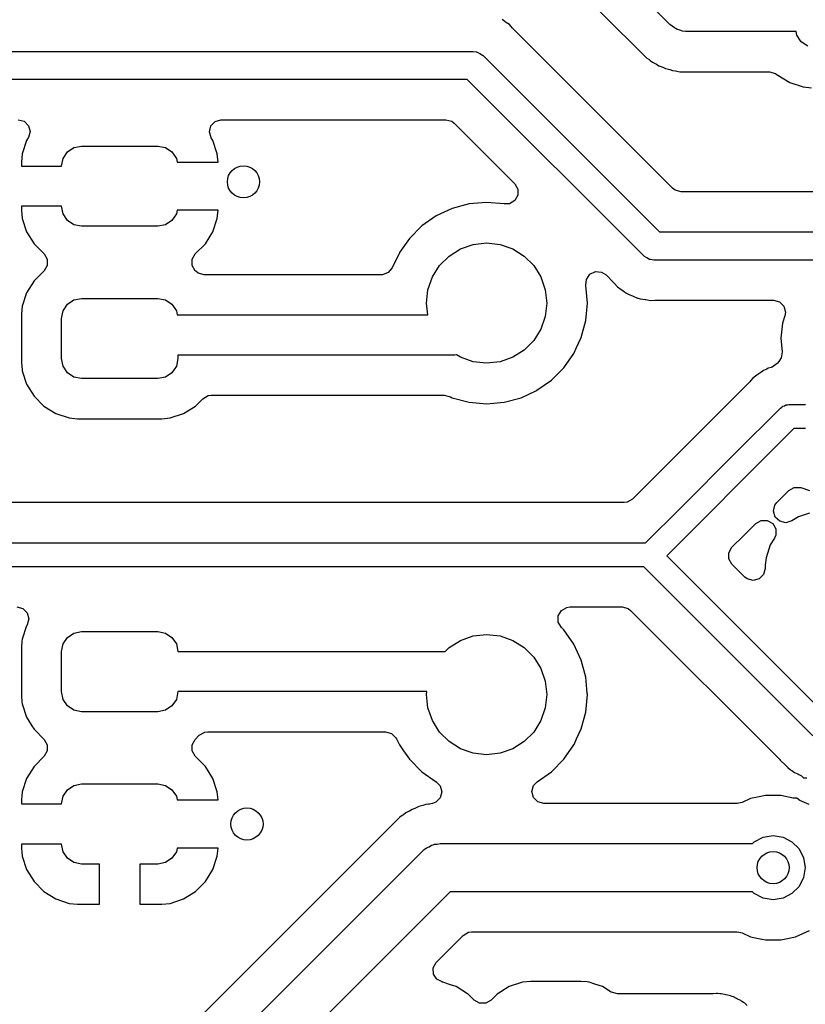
# Model space of a CAD drawing. Extents: x 44 to 146, y -87 to -25.
# Tile 5 of 40: x 75 to 85, y -79 to -67. Entities that reach past the tile are written whole.
import ezdxf

# ---------------------------------------------------------------- set-up
doc = ezdxf.new("R2010")
doc.units = 0
doc.layers.add('BLACK', color=7, linetype='CONTINUOUS')

msp = doc.modelspace()

# ---------------------------------------------------------------- linework, layer by layer
at = {"layer": 'BLACK', "linetype": 'CONTINUOUS'}
for p, q in [((83.565019, -67.139283), (81.775736, -65.35)), ((81.612063, -65.894141), (83.147335, -67.429413)), ((81.508987, -67.102897), (81.474012, -67.075496)), ((81.516237, -67.108232), (81.508987, -67.102897)), ((81.563225, -67.140665), (81.516237, -67.108232)), ((81.563231, -67.14067), (81.563225, -67.140665)), ((81.601088, -67.183402), (81.563231, -67.14067)), ((83.59361, -67.158868), (83.565019, -67.139283)), ((81.607257, -67.189956), (81.601088, -67.183402)), ((83.59816, -69.180859), (81.607257, -67.189956)), ((83.619221, -67.182216), (83.59361, -67.158868)), ((83.638721, -67.18977), (83.619221, -67.182216)), ((83.655974, -67.201589), (83.638721, -67.18977)), ((83.689709, -67.209523), (83.655974, -67.201589)), ((83.722026, -67.222043), (83.689709, -67.209523)), ((83.756533, -67.22524), (83.722026, -67.222043)), ((83.763296, -67.226831), (83.756533, -67.22524)), ((83.767447, -67.226251), (83.763296, -67.226831)), ((83.777151, -67.227151), (83.767447, -67.226251)), ((85.136946, -67.227151), (83.777151, -67.227151)), ((85.14603, -67.272822), (85.136946, -67.227151)), ((85.200223, -67.353928), (85.14603, -67.272822)), ((85.281329, -67.408121), (85.200223, -67.353928)), ((71.65, -67.475), (81.112, -67.475)), ((81.112, -67.475), (81.15388, -67.480085)), ((81.15388, -67.480085), (81.158665, -67.482596)), ((81.158665, -67.482596), (81.164063, -67.482923)), ((81.164063, -67.482923), (81.195522, -67.50194)), ((81.195522, -67.50194), (81.228046, -67.519011)), ((83.147335, -67.429413), (83.274889, -67.556967)), ((81.228046, -67.519011), (81.231115, -67.523458)), ((81.231115, -67.523458), (81.235744, -67.526256)), ((81.235744, -67.526256), (83.434487, -69.725)), ((83.274889, -67.556967), (83.306118, -67.576589)), ((83.306118, -67.576589), (83.319721, -67.58624)), ((83.319721, -67.58624), (83.348564, -67.609242)), ((83.348564, -67.609242), (83.381793, -67.625244)), ((83.381793, -67.625244), (83.396399, -67.633317)), ((83.396399, -67.633317), (83.427629, -67.65294)), ((83.427629, -67.65294), (83.462442, -67.665121)), ((83.462442, -67.665121), (83.477869, -67.671511)), ((83.477869, -67.671511), (83.511089, -67.687509)), ((83.511089, -67.687509), (83.511089, -67.68751)), ((83.511089, -67.68751), (83.527835, -67.691332)), ((83.527835, -67.691332), (83.547034, -67.695714)), ((83.547034, -67.695714), (83.563076, -67.700335)), ((83.563076, -67.700335), (83.597896, -67.712519)), ((83.597896, -67.712519), (83.634538, -67.716647)), ((83.634538, -67.716647), (83.650993, -67.719442)), ((83.650993, -67.719442), (83.686956, -67.727651)), ((83.686956, -67.727651), (83.732197, -67.727651)), ((83.732197, -67.727651), (84.804414, -67.727651)), ((84.804414, -67.727651), (84.878914, -67.747613)), ((84.878914, -67.747613), (84.901293, -67.764785)), ((81.039512, -67.825), (71.722487, -67.825)), ((83.238257, -70.023744), (81.039512, -67.825)), ((84.901293, -67.764785), (84.901535, -67.76448)), ((84.901535, -67.76448), (84.908338, -67.769859)), ((84.908338, -67.769859), (84.908343, -67.769862)), ((84.908343, -67.769862), (84.908344, -67.769863)), ((84.908344, -67.769863), (85.057666, -67.861965)), ((85.057666, -67.861965), (85.224203, -67.91715)), ((85.224203, -67.91715), (85.326991, -67.927651)), ((75.44166, -68.3255), (75.51616, -68.345462)), ((75.51616, -68.345462), (75.570698, -68.4)), ((77.843191, -68.403783), (77.89612, -68.347683)), ((77.89612, -68.347683), (77.970008, -68.325563)), ((77.970008, -68.325563), (77.97434, -68.3255)), ((77.97434, -68.3255), (80.770481, -68.3255)), ((80.770481, -68.3255), (80.844981, -68.345462)), ((80.844981, -68.345462), (80.87584, -68.369141)), ((80.87584, -68.369141), (81.63065, -69.123951)), ((75.570698, -68.4), (75.59066, -68.4745)), ((75.59066, -68.4745), (75.570698, -68.549)), ((77.825403, -68.478832), (77.843191, -68.403783)), ((77.847523, -68.55272), (77.825403, -68.478832)), ((75.548642, -68.584877), (75.493494, -68.751302)), ((75.548643, -68.584874), (75.548642, -68.584877)), ((75.568477, -68.55272), (75.548643, -68.584874)), ((75.570698, -68.549), (75.568477, -68.55272)), ((77.867356, -68.584874), (77.847523, -68.55272)), ((77.867357, -68.584877), (77.867356, -68.584874)), ((77.922505, -68.751303), (77.867357, -68.584877)), ((76.00203, -68.808329), (76.056223, -68.727223)), ((76.056223, -68.727223), (76.137329, -68.67303)), ((76.137329, -68.67303), (76.233, -68.654)), ((76.233, -68.654), (77.183, -68.654)), ((77.183, -68.654), (77.278671, -68.67303)), ((77.278671, -68.67303), (77.359777, -68.727223)), ((77.359777, -68.727223), (77.41397, -68.808329)), ((75.493492, -68.751311), (75.483, -68.85401)), ((75.483, -68.85401), (75.483, -68.904)), ((75.493494, -68.751302), (75.493492, -68.751311)), ((75.983, -68.904), (76.00203, -68.808329)), ((77.41397, -68.808329), (77.423054, -68.854)), ((77.423054, -68.854), (77.932996, -68.854)), ((77.932996, -68.854), (77.922505, -68.751303)), ((75.483, -68.904), (75.983, -68.904)), ((81.63065, -69.123951), (81.669214, -69.190746)), ((81.669214, -69.190746), (81.669214, -69.267874)), ((83.629019, -69.204538), (83.59816, -69.180859)), ((83.703519, -69.2245), (83.629019, -69.204538)), ((86.2751, -69.2245), (83.703519, -69.2245)), ((81.63065, -69.334669), (81.563855, -69.373233)), ((81.669214, -69.267874), (81.63065, -69.334669)), ((75.983, -69.404), (75.483001, -69.404)), ((75.483001, -69.404), (75.483001, -69.453973)), ((75.483001, -69.453973), (75.493494, -69.556696)), ((76.00203, -69.499671), (75.983, -69.404)), ((77.423054, -69.454), (77.41397, -69.499671)), ((77.932998, -69.454), (77.423054, -69.454)), ((77.922507, -69.556688), (77.932998, -69.454)), ((80.85067, -69.432425), (80.652362, -69.524898)), ((80.850672, -69.432424), (80.85067, -69.432425)), ((80.850673, -69.432424), (80.850672, -69.432424)), ((81.062021, -69.375793), (80.850673, -69.432424)), ((81.28, -69.356723), (81.062021, -69.375793)), ((81.497987, -69.375793), (81.28, -69.356723)), ((81.499429, -69.376048), (81.497987, -69.375793)), ((81.500404, -69.376005), (81.499429, -69.376048)), ((81.504458, -69.37636), (81.500404, -69.376005)), ((81.504504, -69.375826), (81.504458, -69.37636)), ((81.563855, -69.373233), (81.504504, -69.375826)), ((75.493494, -69.556696), (75.548642, -69.723121)), ((76.056223, -69.580777), (76.00203, -69.499671)), ((76.137329, -69.63497), (76.056223, -69.580777)), ((77.359777, -69.580777), (77.278671, -69.63497)), ((77.41397, -69.499671), (77.359777, -69.580777)), ((77.867357, -69.723121), (77.922505, -69.556697)), ((77.922505, -69.556697), (77.922507, -69.556688)), ((80.652359, -69.5249), (80.47312, -69.650404)), ((80.652362, -69.524898), (80.652359, -69.524899)), ((80.652359, -69.524899), (80.652359, -69.5249)), ((76.233, -69.654), (76.137329, -69.63497)), ((77.183, -69.654), (76.233, -69.654)), ((77.278671, -69.63497), (77.183, -69.654)), ((80.47312, -69.650404), (80.318404, -69.80512)), ((75.548642, -69.723121), (75.64068, -69.87234)), ((77.775319, -69.87234), (77.867357, -69.723121)), ((80.318404, -69.80512), (80.194226, -69.982466)), ((83.434487, -69.725), (86.3, -69.725)), ((75.64068, -69.87234), (75.766627, -69.998287)), ((77.649373, -69.998287), (77.775319, -69.87234)), ((80.812383, -70.025626), (80.954587, -69.936273)), ((80.954587, -69.936273), (81.113109, -69.880804)), ((81.113109, -69.880804), (81.28, -69.862)), ((81.28, -69.862), (81.446891, -69.880804)), ((81.446891, -69.880804), (81.605413, -69.936273)), ((81.605413, -69.936273), (81.747617, -70.025626)), ((75.766627, -69.998287), (75.805191, -70.065082)), ((75.805191, -70.065082), (75.805191, -70.14221)), ((77.610809, -70.065082), (77.649373, -69.998287)), ((77.610809, -70.14221), (77.610809, -70.065082)), ((80.192898, -69.984362), (80.104715, -70.173471)), ((80.194226, -69.982466), (80.192898, -69.984362)), ((80.693626, -70.144383), (80.812383, -70.025626)), ((81.747617, -70.025626), (81.866374, -70.144383)), ((83.242883, -70.02654), (83.238257, -70.023744)), ((83.245954, -70.030989), (83.242883, -70.02654)), ((83.278481, -70.04806), (83.245954, -70.030989)), ((83.309937, -70.067077), (83.278481, -70.04806)), ((83.315334, -70.067403), (83.309937, -70.067077)), ((83.32012, -70.069915), (83.315334, -70.067403)), ((83.362, -70.075), (83.32012, -70.069915)), ((86.227512, -70.075), (83.362, -70.075)), ((75.766627, -70.209005), (75.640288, -70.335343)), ((75.805191, -70.14221), (75.766627, -70.209005)), ((77.649373, -70.209005), (77.610809, -70.14221)), ((77.656227, -70.215859), (77.649373, -70.209005)), ((80.104715, -70.173471), (80.055137, -70.232554)), ((80.604273, -70.286587), (80.693626, -70.144383)), ((81.866374, -70.144383), (81.955727, -70.286587)), ((77.687086, -70.239538), (77.656227, -70.215859)), ((77.761586, -70.2595), (77.687086, -70.239538)), ((79.969675, -70.2595), (77.761586, -70.2595)), ((79.98266, -70.258933), (79.969675, -70.2595)), ((80.055137, -70.232554), (79.98266, -70.258933)), ((80.548804, -70.445109), (80.604273, -70.286587)), ((81.955727, -70.286587), (82.011196, -70.445109)), ((82.516399, -70.387475), (82.522674, -70.31575)), ((82.522674, -70.31575), (82.566911, -70.25257)), ((82.566911, -70.25257), (82.636812, -70.219972)), ((82.636812, -70.219972), (82.713647, -70.226693)), ((82.713647, -70.226693), (82.768048, -70.261349)), ((82.768048, -70.261349), (82.866741, -70.360042)), ((75.640288, -70.335343), (75.548186, -70.484666)), ((80.53, -70.612), (80.548804, -70.445109)), ((82.011196, -70.445109), (82.03, -70.612)), ((82.51564, -70.387542), (82.516399, -70.387475)), ((82.516017, -70.391852), (82.51564, -70.387542)), ((82.515953, -70.392585), (82.516017, -70.391852)), ((82.516204, -70.394015), (82.515953, -70.392585)), ((82.516207, -70.394023), (82.516204, -70.394015)), ((82.535277, -70.612), (82.516207, -70.394023)), ((82.866741, -70.360042), (82.87291, -70.366596)), ((82.87291, -70.366596), (82.908374, -70.406627)), ((82.908374, -70.406627), (82.910771, -70.409332)), ((82.910771, -70.409332), (82.957779, -70.441779)), ((82.957779, -70.441779), (82.965004, -70.447095)), ((82.965004, -70.447095), (82.996505, -70.471775)), ((75.548186, -70.484666), (75.493001, -70.651201)), ((76.056223, -70.627223), (76.137329, -70.57303)), ((76.137329, -70.57303), (76.233, -70.554)), ((76.233, -70.554), (77.183, -70.554)), ((77.183, -70.554), (77.278671, -70.57303)), ((77.278671, -70.57303), (77.359777, -70.627223)), ((82.996505, -70.471775), (83.009969, -70.482324)), ((83.009969, -70.482324), (83.00997, -70.482325)), ((83.00997, -70.482325), (83.009971, -70.482325)), ((83.009971, -70.482325), (83.009972, -70.482326)), ((83.009972, -70.482326), (83.016445, -70.485239)), ((83.016445, -70.485239), (83.039936, -70.498488)), ((83.039936, -70.498488), (83.045774, -70.502518)), ((83.045774, -70.502518), (83.099185, -70.522774)), ((83.099185, -70.522774), (83.107463, -70.526203)), ((83.107463, -70.526203), (83.159561, -70.54965)), ((83.159561, -70.54965), (83.166535, -70.550927)), ((83.166535, -70.550927), (83.192523, -70.558173)), ((83.192523, -70.558173), (83.197777, -70.560165)), ((83.197777, -70.560165), (83.199155, -70.560688)), ((83.199155, -70.560688), (83.25585, -70.567571)), ((83.25585, -70.567571), (83.264734, -70.568923)), ((83.264734, -70.568923), (83.320915, -70.57922)), ((83.320915, -70.57922), (83.377915, -70.575772)), ((83.377915, -70.575772), (83.386911, -70.5755)), ((83.386911, -70.5755), (84.854252, -70.5755)), ((84.854252, -70.5755), (84.928752, -70.595462)), ((75.493001, -70.651203), (75.48343, -70.744896)), ((75.493001, -70.651201), (75.493001, -70.651203)), ((76.00203, -70.708329), (76.056223, -70.627223)), ((77.359777, -70.627223), (77.41397, -70.708329)), ((80.546676, -70.76), (80.53, -70.612)), ((82.03, -70.612), (82.011196, -70.778891)), ((82.516207, -70.829977), (82.535277, -70.612)), ((84.928752, -70.595462), (84.98329, -70.65)), ((84.98329, -70.65), (85.003252, -70.7245)), ((75.48343, -70.744896), (75.4825, -70.753995)), ((75.4825, -70.753995), (75.4825, -71.354003)), ((75.983, -70.804), (76.00203, -70.708329)), ((75.983, -71.304), (75.983, -70.804)), ((77.41397, -70.708329), (77.424248, -70.76)), ((77.424248, -70.76), (80.546676, -70.76)), ((82.011196, -70.778891), (81.955727, -70.937413)), ((84.995959, -70.770544), (84.966325, -70.861745)), ((85.003252, -70.7245), (84.995959, -70.770544)), ((81.955727, -70.937413), (81.866374, -71.079617)), ((82.459575, -71.04133), (82.516207, -70.829977)), ((84.966325, -70.861745), (84.94654, -71.05)), ((82.402024, -71.164749), (82.459575, -71.04133)), ((84.94654, -71.05), (84.964308, -71.219062)), ((81.866374, -71.079617), (81.747617, -71.198374)), ((82.370473, -71.232411), (82.402024, -71.164749)), ((76.00203, -71.399671), (75.983, -71.304)), ((77.433, -71.304), (77.41397, -71.399671)), ((80.882, -71.26), (77.433, -71.26)), ((77.433, -71.26), (77.433, -71.304)), ((80.903616, -71.2557), (80.882, -71.26)), ((80.954587, -71.287727), (80.903616, -71.2557)), ((81.113109, -71.343196), (80.954587, -71.287727)), ((81.605413, -71.287727), (81.446891, -71.343196)), ((81.747617, -71.198374), (81.605413, -71.287727)), ((82.241598, -71.418877), (82.367102, -71.239639)), ((82.367102, -71.239639), (82.370473, -71.232411)), ((84.952242, -71.295241), (84.921485, -71.339993)), ((84.964308, -71.219062), (84.952242, -71.295241)), ((75.4825, -71.354003), (75.49148, -71.441908)), ((76.056223, -71.480777), (76.00203, -71.399671)), ((77.41397, -71.399671), (77.359777, -71.480777)), ((81.28, -71.362), (81.113109, -71.343196)), ((81.446891, -71.343196), (81.28, -71.362)), ((82.086877, -71.573598), (82.241598, -71.418877)), ((84.769969, -71.434712), (84.748983, -71.444993)), ((84.786549, -71.424906), (84.769969, -71.434712)), ((84.823708, -71.414111), (84.786549, -71.424906)), ((84.837141, -71.409504), (84.823708, -71.414111)), ((84.89901, -71.36345), (84.837141, -71.409504)), ((84.902719, -71.358759), (84.89901, -71.36345)), ((84.921485, -71.339993), (84.902719, -71.358759)), ((75.49148, -71.441908), (75.493001, -71.456797)), ((75.493001, -71.456797), (75.548186, -71.623334)), ((76.137329, -71.53497), (76.056223, -71.480777)), ((76.233, -71.554), (76.137329, -71.53497)), ((77.183, -71.554), (76.233, -71.554)), ((77.278671, -71.53497), (77.183, -71.554)), ((77.359777, -71.480777), (77.278671, -71.53497)), ((84.598112, -71.548688), (84.569762, -71.582956)), ((84.613693, -71.537367), (84.598112, -71.548688)), ((84.63146, -71.522192), (84.613693, -71.537367)), ((84.645081, -71.508572), (84.63146, -71.522192)), ((84.645083, -71.50857), (84.645081, -71.508572)), ((84.683373, -71.485924), (84.645083, -71.50857)), ((84.695096, -71.478223), (84.683373, -71.485924)), ((84.731074, -71.452085), (84.695096, -71.478223)), ((84.73108, -71.452082), (84.731074, -71.452085)), ((84.748983, -71.444993), (84.73108, -71.452082)), ((75.548186, -71.623334), (75.640288, -71.772656)), ((81.907639, -71.699102), (82.086877, -71.573598)), ((84.560317, -71.593335), (84.078535, -72.075119)), ((84.569762, -71.582956), (84.560317, -71.593335)), ((75.640288, -71.772656), (75.764344, -71.896712)), ((77.651656, -71.896712), (77.744227, -71.804141)), ((77.744227, -71.804141), (77.811022, -71.765577)), ((77.811022, -71.765577), (77.849586, -71.7605)), ((77.849586, -71.7605), (80.750997, -71.7605)), ((80.750997, -71.7605), (80.813966, -71.77446)), ((80.813966, -71.77446), (80.830263, -71.782059)), ((80.830263, -71.782059), (80.85067, -71.791575)), ((80.85067, -71.791575), (81.062023, -71.848207)), ((81.497977, -71.848207), (81.70933, -71.791575)), ((81.70933, -71.791575), (81.893584, -71.705656)), ((81.893584, -71.705656), (81.907633, -71.699105)), ((81.907633, -71.699105), (81.907634, -71.699104)), ((81.907634, -71.699104), (81.907639, -71.699102)), ((75.764344, -71.896712), (75.913666, -71.988814)), ((77.502334, -71.988814), (77.651656, -71.896712)), ((81.062023, -71.848207), (81.28, -71.867277)), ((81.28, -71.867277), (81.497977, -71.848207)), ((84.374334, -72.487134), (84.940883, -71.920585)), ((84.940883, -71.920585), (84.957984, -71.910711)), ((84.957984, -71.910711), (84.971949, -71.896747)), ((84.971949, -71.896747), (84.991023, -71.891635)), ((84.991023, -71.891635), (85.008126, -71.881762)), ((85.008126, -71.881762), (85.027874, -71.881762)), ((85.027874, -71.881762), (85.046949, -71.876651)), ((85.046949, -71.876651), (85.252, -71.876651)), ((75.913666, -71.988814), (76.080203, -72.043999)), ((76.080203, -72.043999), (76.182991, -72.0545)), ((77.233008, -72.054499), (77.335797, -72.043999)), ((77.335797, -72.043999), (77.502334, -71.988814)), ((76.182991, -72.0545), (77.233008, -72.054499)), ((84.078535, -72.075119), (83.097795, -73.055859)), ((85.109081, -72.176651), (84.586466, -72.699266)), ((85.252, -72.176651), (85.109081, -72.176651)), ((83.693934, -73.167534), (84.374334, -72.487134)), ((84.586466, -72.699266), (83.906066, -73.379666)), ((85.044995, -72.94855), (85.111789, -72.909986)), ((85.111789, -72.909986), (85.188917, -72.909986)), ((85.188917, -72.909986), (85.197198, -72.912464)), ((85.197198, -72.912464), (85.303574, -72.947714)), ((84.897585, -73.09596), (84.969311, -73.024235)), ((84.969311, -73.024235), (85.044995, -72.94855)), ((82.992436, -73.0995), (73.938265, -73.0995)), ((83.031, -73.094423), (82.992436, -73.0995)), ((83.097795, -73.055859), (83.031, -73.094423)), ((84.854009, -73.20565), (84.871796, -73.130601)), ((84.871796, -73.130601), (84.897585, -73.09596)), ((83.261468, -73.6), (83.693934, -73.167534)), ((84.876129, -73.279538), (84.854009, -73.20565)), ((84.93223, -73.332467), (84.876129, -73.279538)), ((85.164713, -73.276602), (85.081167, -73.328134)), ((85.303573, -73.230588), (85.164713, -73.276602)), ((83.906066, -73.379666), (83.523932, -73.7618)), ((84.485337, -73.508209), (84.633809, -73.359736)), ((84.633809, -73.359736), (84.700602, -73.321174)), ((84.700602, -73.321174), (84.77773, -73.321174)), ((84.77773, -73.321174), (84.844525, -73.359738)), ((84.844525, -73.359738), (84.883089, -73.426533)), ((85.007279, -73.350254), (84.93223, -73.332467)), ((85.081167, -73.328134), (85.007279, -73.350254)), ((84.337105, -73.656441), (84.485337, -73.508209)), ((84.883089, -73.503661), (84.865983, -73.543318)), ((84.883089, -73.426533), (84.883089, -73.503661)), ((73.85, -73.6), (83.261468, -73.6)), ((84.814451, -73.626864), (84.761564, -73.786464)), ((84.865983, -73.543318), (84.814451, -73.626864)), ((83.523932, -73.7618), (85.512132, -75.75)), ((84.298541, -73.723236), (84.337105, -73.656441)), ((84.298541, -73.800364), (84.298541, -73.723236)), ((84.337105, -73.867159), (84.298541, -73.800364)), ((84.497141, -74.027195), (84.337105, -73.867159)), ((84.751949, -73.880589), (84.7515, -73.884981)), ((84.7515, -73.884981), (84.7515, -73.921836)), ((84.761564, -73.786466), (84.751949, -73.880589)), ((84.761564, -73.786464), (84.761564, -73.786466)), ((83.237868, -73.9), (73.912132, -73.9)), ((85.343934, -76.006066), (83.237868, -73.9)), ((84.731538, -73.996336), (84.677, -74.050874)), ((84.7515, -73.921836), (84.731538, -73.996336)), ((84.528, -74.050874), (84.497141, -74.027195)), ((84.6025, -74.070836), (84.528, -74.050874)), ((84.677, -74.050874), (84.6025, -74.070836)), ((75.426887, -74.4005), (75.501387, -74.420462)), ((75.501387, -74.420462), (75.555925, -74.475)), ((75.555925, -74.475), (75.575887, -74.5495)), ((82.17277, -74.510936), (82.211334, -74.444141)), ((82.211334, -74.444141), (82.278129, -74.405577)), ((82.278129, -74.405577), (82.316693, -74.4005)), ((82.316693, -74.4005), (82.968836, -74.4005)), ((82.968836, -74.4005), (83.043336, -74.420462)), ((83.043336, -74.420462), (83.074195, -74.444141)), ((83.074195, -74.444141), (84.927615, -76.297561)), ((75.553725, -74.627685), (75.548765, -74.635727)), ((75.555925, -74.624), (75.553725, -74.627685)), ((75.575887, -74.5495), (75.555925, -74.624)), ((82.17277, -74.588064), (82.17277, -74.510936)), ((82.211334, -74.654859), (82.17277, -74.588064)), ((75.548186, -74.636666), (75.493001, -74.803201)), ((75.548765, -74.635727), (75.548186, -74.636666)), ((76.056223, -74.779223), (76.137329, -74.72503)), ((76.137329, -74.72503), (76.233, -74.706)), ((76.233, -74.706), (77.183, -74.706)), ((77.183, -74.706), (77.278671, -74.72503)), ((77.278671, -74.72503), (77.359777, -74.779223)), ((81.113109, -74.760804), (81.28, -74.742)), ((81.28, -74.742), (81.446891, -74.760804)), ((82.241598, -74.685123), (82.211334, -74.654859)), ((82.367102, -74.864362), (82.241598, -74.685123)), ((75.490545, -74.82724), (75.482543, -74.905576)), ((75.493001, -74.803201), (75.490545, -74.82724)), ((75.983, -74.956), (76.00203, -74.860329)), ((76.00203, -74.860329), (76.056223, -74.779223)), ((77.359777, -74.779223), (77.41397, -74.860329)), ((77.41397, -74.860329), (77.433, -74.956)), ((80.812383, -74.905626), (80.954587, -74.816273)), ((80.954587, -74.816273), (81.113109, -74.760804)), ((81.446891, -74.760804), (81.605413, -74.816273)), ((81.605413, -74.816273), (81.747617, -74.905626)), ((82.459575, -75.06267), (82.367102, -74.864362)), ((75.482543, -74.905576), (75.4825, -74.905995)), ((75.4825, -74.905995), (75.4825, -75.506003)), ((75.983, -75.456), (75.983, -74.956)), ((77.433, -74.956), (80.762009, -74.956)), ((80.762009, -74.956), (80.812383, -74.905626)), ((81.747617, -74.905626), (81.866374, -75.024383)), ((81.866374, -75.024383), (81.955727, -75.166587)), ((82.516207, -75.274023), (82.459575, -75.06267)), ((81.955727, -75.166587), (82.011196, -75.325109)), ((82.011196, -75.325109), (82.03, -75.492)), ((82.529459, -75.4255), (82.516207, -75.274023)), ((76.00203, -75.551671), (75.983, -75.456)), ((77.433, -75.456), (77.41397, -75.551671)), ((80.534056, -75.456), (77.433, -75.456)), ((80.53, -75.492), (80.534056, -75.456)), ((82.53423, -75.480038), (82.529459, -75.4255)), ((82.535277, -75.492), (82.53423, -75.480038)), ((75.4825, -75.506003), (75.490451, -75.583837)), ((75.490451, -75.583837), (75.493001, -75.608797)), ((75.493001, -75.608797), (75.548186, -75.775334)), ((76.056223, -75.632777), (76.00203, -75.551671)), ((77.41397, -75.551671), (77.359777, -75.632777)), ((80.548804, -75.658891), (80.53, -75.492)), ((82.03, -75.492), (82.011196, -75.658891)), ((82.516207, -75.709977), (82.535277, -75.492)), ((76.137329, -75.68697), (76.056223, -75.632777)), ((76.233, -75.706), (76.137329, -75.68697)), ((77.183, -75.706), (76.233, -75.706)), ((77.278671, -75.68697), (77.183, -75.706)), ((77.359777, -75.632777), (77.278671, -75.68697)), ((80.604273, -75.817413), (80.548804, -75.658891)), ((82.011196, -75.658891), (81.955727, -75.817413)), ((82.459575, -75.92133), (82.516207, -75.709977)), ((75.548186, -75.775334), (75.615211, -75.884)), ((80.693626, -75.959617), (80.604273, -75.817413)), ((81.955727, -75.817413), (81.866374, -75.959617)), ((75.615211, -75.884), (75.640288, -75.924656)), ((75.640288, -75.924656), (75.766627, -76.050995)), ((77.700227, -76.000141), (77.767022, -75.961577)), ((77.767022, -75.961577), (77.805586, -75.9565)), ((77.805586, -75.9565), (80.021901, -75.9565)), ((80.021901, -75.9565), (80.096401, -75.976462)), ((80.096401, -75.976462), (80.150939, -76.031)), ((80.812383, -76.078374), (80.693626, -75.959617)), ((81.866374, -75.959617), (81.747617, -76.078374)), ((82.402104, -76.044577), (82.459575, -75.92133)), ((75.766627, -76.050995), (75.805191, -76.11779)), ((77.610809, -76.11779), (77.649373, -76.050995)), ((77.649373, -76.050995), (77.700227, -76.000141)), ((80.150939, -76.031), (80.156941, -76.04253)), ((80.156941, -76.04253), (80.192894, -76.119632)), ((80.954587, -76.167727), (80.812383, -76.078374)), ((81.747617, -76.078374), (81.605413, -76.167727)), ((82.369228, -76.115081), (82.402104, -76.044577)), ((75.805191, -76.194918), (75.766627, -76.261713)), ((75.805191, -76.11779), (75.805191, -76.194918)), ((77.610809, -76.194918), (77.610809, -76.11779)), ((77.649373, -76.261713), (77.610809, -76.194918)), ((80.192894, -76.119632), (80.192897, -76.119638)), ((80.192897, -76.119638), (80.245609, -76.194918)), ((80.245609, -76.194918), (80.318402, -76.298877)), ((81.113109, -76.223196), (80.954587, -76.167727)), ((81.28, -76.242), (81.113109, -76.223196)), ((81.446891, -76.223196), (81.28, -76.242)), ((81.605413, -76.167727), (81.446891, -76.223196)), ((82.241598, -76.298877), (82.367102, -76.119639)), ((82.367102, -76.119639), (82.369228, -76.115081)), ((75.766627, -76.261713), (75.64068, -76.387659)), ((77.775319, -76.387659), (77.649373, -76.261713)), ((80.318402, -76.298877), (80.473123, -76.453598)), ((82.086877, -76.453598), (82.241598, -76.298877)), ((84.927615, -76.297561), (84.93842, -76.311047)), ((84.93842, -76.311047), (84.938821, -76.310716)), ((84.938821, -76.310716), (84.944794, -76.317936)), ((84.944794, -76.317936), (84.944797, -76.317939)), ((84.944797, -76.317939), (84.944798, -76.31794)), ((84.944798, -76.31794), (84.995553, -76.365602)), ((75.64068, -76.387659), (75.548642, -76.536878)), ((77.867357, -76.536878), (77.775319, -76.387659)), ((80.473123, -76.453598), (80.652361, -76.579102)), ((81.908573, -76.578447), (82.086877, -76.453598)), ((84.995553, -76.365602), (84.998882, -76.368828)), ((84.998882, -76.368828), (85.018965, -76.388911)), ((85.018965, -76.388911), (85.018973, -76.388917)), ((85.018973, -76.388917), (85.018974, -76.388918)), ((85.018974, -76.388918), (85.021517, -76.390891)), ((85.021517, -76.390891), (85.032187, -76.400004)), ((85.032187, -76.400004), (85.064607, -76.430448)), ((85.064607, -76.430448), (85.081485, -76.439726)), ((85.081485, -76.439726), (85.101011, -76.452552)), ((85.101011, -76.452552), (85.116236, -76.464362)), ((85.116236, -76.464362), (85.157055, -76.482025)), ((75.548642, -76.536878), (75.493494, -76.703302)), ((77.922505, -76.703303), (77.867357, -76.536878)), ((80.652361, -76.579102), (80.652362, -76.579102)), ((80.652362, -76.579102), (80.65769, -76.582833)), ((80.65769, -76.582833), (80.656119, -76.585075)), ((80.656119, -76.585075), (80.701666, -76.630568)), ((81.865, -76.626), (81.908573, -76.578447)), ((85.157055, -76.482025), (85.16965, -76.488196)), ((85.16965, -76.488196), (85.202193, -76.506087)), ((85.202193, -76.506087), (85.226832, -76.529715)), ((85.226832, -76.529715), (85.229257, -76.528785)), ((85.229257, -76.528785), (85.268132, -76.529802)), ((75.493492, -76.703311), (75.483, -76.80601)), ((75.493494, -76.703302), (75.493492, -76.703311)), ((76.00203, -76.760329), (76.056223, -76.679223)), ((76.056223, -76.679223), (76.137329, -76.62503)), ((76.137329, -76.62503), (76.233, -76.606)), ((76.233, -76.606), (77.183, -76.606)), ((77.183, -76.606), (77.278671, -76.62503)), ((77.278671, -76.62503), (77.359777, -76.679223)), ((77.359777, -76.679223), (77.41397, -76.760329)), ((77.932996, -76.806), (77.922505, -76.703303)), ((80.701666, -76.630568), (80.721671, -76.705057)), ((80.721671, -76.705057), (80.701752, -76.779568)), ((81.845038, -76.7005), (81.865, -76.626)), ((81.865, -76.775), (81.845038, -76.7005)), ((75.483, -76.80601), (75.483, -76.856)), ((75.983, -76.856), (76.00203, -76.760329)), ((77.41397, -76.760329), (77.423054, -76.806)), ((77.423054, -76.806), (77.932996, -76.806)), ((80.647246, -76.834138), (80.605825, -76.850408)), ((80.701752, -76.779568), (80.647246, -76.834138)), ((81.919538, -76.829538), (81.865, -76.775)), ((81.994038, -76.8495), (81.919538, -76.829538)), ((84.462923, -76.836618), (84.402319, -76.8495)), ((84.570194, -76.788857), (84.462923, -76.836618)), ((84.570195, -76.788856), (84.570194, -76.788857)), ((84.570197, -76.788856), (84.570195, -76.788856)), ((84.655723, -76.770677), (84.570197, -76.788856)), ((84.755352, -76.7495), (84.655723, -76.770677)), ((84.755354, -76.7495), (84.755352, -76.7495)), ((84.944646, -76.7495), (84.755354, -76.7495)), ((84.944648, -76.7495), (84.944646, -76.7495)), ((85.099432, -76.7824), (84.944648, -76.7495)), ((85.13353, -76.785623), (85.099432, -76.7824)), ((85.145881, -76.782034), (85.13353, -76.785623)), ((85.184227, -76.813087), (85.145881, -76.782034)), ((85.299997, -76.864632), (85.184227, -76.813087)), ((75.483, -76.856), (75.983, -76.856)), ((80.304641, -76.951905), (80.27142, -76.967904)), ((80.319258, -76.943827), (80.304641, -76.951905)), ((80.35048, -76.924209), (80.319258, -76.943827)), ((80.385279, -76.912032), (80.35048, -76.924209)), ((80.400708, -76.905642), (80.385279, -76.912032)), ((80.433941, -76.889639), (80.400708, -76.905642)), ((80.46989, -76.881433), (80.433941, -76.889639)), ((80.485937, -76.87681), (80.46989, -76.881433)), ((80.520739, -76.864633), (80.485937, -76.87681)), ((80.520741, -76.864632), (80.520739, -76.864633)), ((80.557391, -76.860502), (80.520741, -76.864632)), ((80.573857, -76.857704), (80.557391, -76.860502)), ((80.605825, -76.850408), (80.573857, -76.857704)), ((84.402319, -76.8495), (81.994038, -76.8495)), ((80.197737, -77.020184), (76.597738, -80.620184)), ((80.228965, -77.000561), (80.197737, -77.020184)), ((80.242581, -76.990899), (80.228965, -77.000561)), ((80.271406, -76.967913), (80.242581, -76.990899)), ((80.27142, -76.967904), (80.271406, -76.967913)), ((84.591279, -77.35), (84.614886, -77.326393)), ((84.614886, -77.326393), (84.726393, -77.269577)), ((84.726393, -77.269577), (84.85, -77.25)), ((84.85, -77.25), (84.973607, -77.269577)), ((84.973607, -77.269577), (85.085114, -77.326393)), ((85.085114, -77.326393), (85.173607, -77.414886)), ((75.983, -77.356), (75.483001, -77.356)), ((75.483001, -77.356), (75.483001, -77.405973)), ((75.483001, -77.405973), (75.493494, -77.508696)), ((76.00203, -77.451671), (75.983, -77.356)), ((76.056223, -77.532777), (76.00203, -77.451671)), ((76.887868, -81.037868), (80.487868, -77.437868)), ((77.41397, -77.451671), (77.359777, -77.532777)), ((77.423054, -77.406), (77.41397, -77.451671)), ((77.932998, -77.406), (77.423054, -77.406)), ((77.922507, -77.508688), (77.932998, -77.406)), ((80.487868, -77.437868), (80.495364, -77.431643)), ((80.495364, -77.431643), (80.497891, -77.428297)), ((80.497891, -77.428297), (80.503797, -77.424639)), ((80.503797, -77.424639), (80.530459, -77.4025)), ((80.530459, -77.4025), (80.562165, -77.3885)), ((80.562165, -77.3885), (80.591628, -77.370258)), ((80.591628, -77.370258), (80.612182, -77.366415)), ((80.612182, -77.366415), (80.631315, -77.357968)), ((80.631315, -77.357968), (80.665935, -77.356367)), ((80.665935, -77.356367), (80.7, -77.35)), ((80.7, -77.35), (84.591279, -77.35)), ((85.173607, -77.414886), (85.230423, -77.526393)), ((75.493494, -77.508696), (75.548642, -77.675121)), ((76.137329, -77.58697), (76.056223, -77.532777)), ((77.359777, -77.532777), (77.278671, -77.58697)), ((77.867357, -77.675121), (77.922505, -77.508697)), ((77.922505, -77.508697), (77.922507, -77.508688)), ((85.230423, -77.526393), (85.25, -77.65)), ((75.548642, -77.675121), (75.64068, -77.82434)), ((76.233, -77.606), (76.137329, -77.58697)), ((76.458, -77.606), (76.233, -77.606)), ((76.458, -78.105999), (76.458, -77.606)), ((77.183, -77.606), (76.958, -77.606)), ((76.958, -77.606), (76.958, -78.105999)), ((77.278671, -77.58697), (77.183, -77.606)), ((77.775319, -77.82434), (77.867357, -77.675121)), ((85.25, -77.65), (85.230423, -77.773607)), ((85.230423, -77.773607), (85.173607, -77.885114)), ((75.64068, -77.82434), (75.764659, -77.948319)), ((77.65134, -77.948319), (77.775319, -77.82434)), ((85.173607, -77.885114), (85.085114, -77.973607)), ((75.764659, -77.948319), (75.913878, -78.040357)), ((75.913878, -78.040357), (76.080302, -78.095505)), ((77.335696, -78.095505), (77.502121, -78.040357)), ((80.824264, -77.95), (77.4, -81.374264)), ((77.502121, -78.040357), (77.65134, -77.948319)), ((84.591279, -77.95), (80.824264, -77.95)), ((84.614886, -77.973607), (84.591279, -77.95)), ((84.726393, -78.030423), (84.614886, -77.973607)), ((84.85, -78.05), (84.726393, -78.030423)), ((84.973607, -78.030423), (84.85, -78.05)), ((85.085114, -77.973607), (84.973607, -78.030423)), ((76.080302, -78.095505), (76.080311, -78.095507)), ((76.080311, -78.095507), (76.183015, -78.105999)), ((76.183015, -78.105999), (76.458, -78.105999)), ((76.958, -78.105999), (77.232974, -78.105999)), ((77.232974, -78.105999), (77.335696, -78.095505)), ((85.129803, -78.511144), (85.30273, -78.434151)), ((80.655723, -78.826353), (80.987937, -78.494141)), ((80.987937, -78.494141), (81.054732, -78.455577)), ((81.054732, -78.455577), (81.093296, -78.4505)), ((81.093296, -78.4505), (84.402319, -78.4505)), ((84.402319, -78.4505), (84.462923, -78.463382)), ((84.462923, -78.463382), (84.570197, -78.511144)), ((84.570197, -78.511144), (84.710664, -78.541001)), ((84.710664, -78.541001), (84.755352, -78.5505)), ((84.755352, -78.5505), (84.755354, -78.5505)), ((84.755354, -78.5505), (84.944648, -78.5505)), ((84.944648, -78.5505), (84.987026, -78.541492)), ((84.987026, -78.541492), (85.129803, -78.511144)), ((80.615412, -78.900485), (80.650532, -78.831817)), ((80.619332, -78.977514), (80.615412, -78.900485)), ((80.650532, -78.831817), (80.655723, -78.826353)), ((80.661241, -79.042262), (80.619332, -78.977514)), ((80.725225, -79.074986), (80.661241, -79.042262)), ((80.725075, -79.075442), (80.725225, -79.074986)), ((80.728031, -79.076421), (80.725075, -79.075442)), ((80.729909, -79.077382), (80.728031, -79.076421)), ((80.732793, -79.077999), (80.729909, -79.077382)), ((80.829119, -79.109919), (80.732793, -79.077999)), ((80.899334, -79.133186), (80.829119, -79.109919)), ((81.041983, -79.221172), (80.899334, -79.133186)), ((81.560666, -79.133186), (81.411343, -79.225288)), ((81.727202, -79.078001), (81.560666, -79.133186)), ((81.829996, -79.0675), (81.727202, -79.078001)), ((82.455004, -79.0675), (81.829996, -79.0675)), ((82.455009, -79.0675), (82.455004, -79.0675)), ((82.532748, -79.075442), (82.455009, -79.0675)), ((82.557798, -79.078001), (82.532748, -79.075442)), ((82.628223, -79.101338), (82.557798, -79.078001)), ((82.724334, -79.133186), (82.628223, -79.101338)), ((82.724335, -79.133186), (82.724334, -79.133186)), ((82.724336, -79.133187), (82.724335, -79.133186)), ((82.833172, -79.200317), (82.724336, -79.133187)), ((81.048656, -79.225288), (81.041983, -79.221172)), ((81.124641, -79.301273), (81.048656, -79.225288)), ((81.411343, -79.225288), (81.335359, -79.301273)), ((82.836893, -79.202538), (82.833172, -79.200317)), ((82.911393, -79.2225), (82.836893, -79.202538)), ((84.088383, -79.2225), (82.911393, -79.2225)), ((84.102405, -79.221839), (84.088383, -79.2225)), ((84.144867, -79.217825), (84.102405, -79.221839)), ((84.162806, -79.220666), (84.144867, -79.217825)), ((84.186113, -79.2225), (84.162806, -79.220666)), ((84.204272, -79.2225), (84.186113, -79.2225)), ((84.24559, -79.233108), (84.204272, -79.2225)), ((84.259331, -79.235953), (84.24559, -79.233108)), ((84.301452, -79.242624), (84.259331, -79.235953)), ((84.301461, -79.242627), (84.301452, -79.242624)), ((84.318127, -79.249839), (84.301461, -79.242627)), ((84.340243, -79.257411), (84.318127, -79.249839)), ((84.357833, -79.261927), (84.340243, -79.257411)), ((84.357835, -79.261928), (84.357833, -79.261927)), ((84.395214, -79.282478), (84.357835, -79.261928)), ((84.407806, -79.288647), (84.395214, -79.282478)), ((84.446962, -79.305592), (84.407806, -79.288647)), ((81.191436, -79.339837), (81.124641, -79.301273)), ((81.268564, -79.339837), (81.191436, -79.339837)), ((81.335359, -79.301273), (81.268564, -79.339837)), ((84.461309, -79.316721), (84.446962, -79.305592)), ((84.48085, -79.329556), (84.461309, -79.316721)), ((84.496765, -79.338305), (84.48085, -79.329556)), ((84.527857, -79.367503), (84.496765, -79.338305))]:
    msp.add_line(p, q, dxfattribs=at)
at = {"layer": 'BLACK'}
for centre in [(78.25, -69.1), (78.294, -77.106), (84.85, -77.65)]:
    msp.add_circle(centre, 0.2, dxfattribs=at)

doc.saveas('drawing.dxf')
